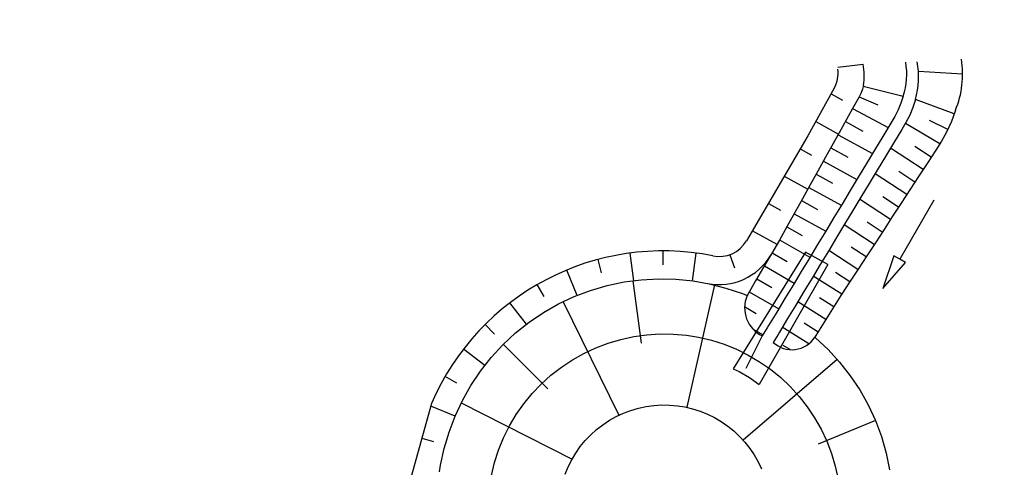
# Model space of a CAD drawing. Extents: x 446388 to 447135, y 445359 to 446567.
# Tile 30 of 39: x 446523 to 446554, y 445988 to 446002. Entities that reach past the tile are written whole.
import ezdxf

# ---------------------------------------------------------------- set-up
doc = ezdxf.new("R2010")
doc.units = 0
doc.header["$LTSCALE"] = 2
doc.header["$MEASUREMENT"] = 0
for name, color, linetype in [('FBR', 8, 'CONTINUOUS'), ('RRB_41-201c', 15, 'CONTINUOUS'), ('Zufahrt_Nord_RRB_41-201c', 15, 'CONTINUOUS')]:
    doc.layers.add(name, color=color, linetype=linetype)

msp = doc.modelspace()

# ---------------------------------------------------------------- linework, layer by layer
at = {"layer": 'FBR'}
for points in [[(446586.887, 446089.829, 0.000001), (446588.957, 446075.27, 0.000001), (446590.43, 446064.906, 0.000008), (446592.183, 446052.577, -0.000007), (446593.936, 446040.247, -0.00042)], [(446566.966, 446230.666, -0.000005), (446569.439, 446213.123, -0.000025), (446571.187, 446200.716, 0.000056), (446572.935, 446188.309, 0.000769)], [(446598.701, 446006.581, -0.000225), (446600.926, 445991.002, -0.000376), (446601.895, 445984.157, -0.000144), (446604.404, 445966.306, -0.003822), (446605.812, 445955.675, 0.005593), (446606.8, 445948.415, 0.007332), (446607.363, 445944.953, -0.008027), (446607.872, 445941.79, -0.000609), (446608.945, 445934.309, -0.000264), (446611.385, 445917.077, -0.000009), (446614.185, 445897.227, 0.000038), (446614.873, 445892.351, 0.000003), (446616.861, 445878.272, 0.000004), (446618.356, 445867.684, 0.000022), (446620.706, 445851.047, 0.000045), (446621.843, 445843.007, 0.000283), (446623.592, 445830.696, -0.000114), (446625.341, 445818.385, -0.000024), (446627.874, 445800.522, -0.000062), (446628.835, 445793.734, -0.00003), (446630.58, 445781.392, 0.000016), (446632.326, 445769.049, 0.000011), (446633.741, 445759.047, 0.000008), (446635.817, 445744.378, 0.000202)]]:
    msp.add_lwpolyline(points, format="xyb", dxfattribs=at)
at = {"layer": 'RRB_41-201c', "linetype": 'Continuous'}
for p, q in [((446552.751, 446000.29), (446551.353, 446000.373)), ((446549.607, 445999.932), (446549.575, 445999.811)), ((446549.601, 445999.909), (446550.87, 445999.585)), ((446549.535, 445999.693), (446549.463, 445999.543)), ((446549.475, 445999.565), (446550.069, 445999.308)), ((446549.575, 445999.811), (446549.535, 445999.693)), ((446550.871, 445999.589), (446550.798, 445999.367)), ((446549.379, 445999.399), (446549.256, 445999.181)), ((446549.463, 445999.543), (446549.379, 445999.399)), ((446550.798, 445999.367), (446550.712, 445999.151)), ((446551.257, 445999.485), (446551.173, 445999.231)), ((446552.484, 445999.03), (446551.256, 445999.482)), ((446549.136, 445998.961), (446548.893, 445998.524)), ((446549.256, 445999.181), (446549.136, 445998.961)), ((446549.265, 445999.197), (446550.394, 445998.592)), ((446550.602, 445998.939), (446550.48, 445998.734)), ((446550.712, 445999.151), (446550.602, 445998.939)), ((446551.075, 445998.984), (446550.956, 445998.752)), ((446551.173, 445999.231), (446551.075, 445998.984)), ((446552.525, 445999.141), (446552.393, 445998.789)), ((446549.039, 445998.785), (446549.591, 445998.48)), ((446550.48, 445998.734), (446550.222, 445998.306)), ((446550.956, 445998.752), (446550.823, 445998.527)), ((446552.029, 445998.076), (446550.938, 445998.72)), ((446552.282, 445998.529), (446551.703, 445998.814)), ((446552.393, 445998.789), (446552.242, 445998.447)), ((446548.893, 445998.524), (446548.65, 445998.087)), ((446548.806, 445998.367), (446549.896, 445997.766)), ((446550.823, 445998.527), (446550.564, 445998.099)), ((446552.242, 445998.447), (446552.08, 445998.157)), ((446548.65, 445998.087), (446548.407, 445997.649)), ((446550.222, 445998.306), (446549.963, 445997.878)), ((446550.564, 445998.099), (446550.306, 445997.671)), ((446552.08, 445998.157), (446551.901, 445997.876)), ((446548.574, 445997.95), (446549.111, 445997.653)), ((446549.963, 445997.878), (446549.705, 445997.45)), ((446551.498, 445997.259), (446550.466, 445997.936)), ((446551.757, 445997.656), (446551.233, 445997.997)), ((446551.901, 445997.876), (446551.627, 445997.457)), ((446548.407, 445997.649), (446548.164, 445997.212)), ((446548.341, 445997.532), (446549.401, 445996.947)), ((446549.705, 445997.45), (446549.446, 445997.022)), ((446550.306, 445997.671), (446550.047, 445997.243)), ((446551.627, 445997.457), (446551.354, 445997.038)), ((446548.164, 445997.212), (446547.921, 445996.775)), ((446548.109, 445997.114), (446548.632, 445996.826)), ((446550.047, 445997.243), (446549.789, 445996.815)), ((446550.981, 445996.468), (446549.977, 445997.126)), ((446551.24, 445996.863), (446550.73, 445997.197)), ((446547.921, 445996.775), (446547.677, 445996.338)), ((446549.446, 445997.022), (446549.188, 445996.594)), ((446549.789, 445996.815), (446549.53, 445996.387)), ((446551.354, 445997.038), (446551.08, 445996.619)), ((446547.877, 445996.696), (446548.907, 445996.128)), ((446549.188, 445996.594), (446548.93, 445996.166)), ((446551.08, 445996.619), (446550.807, 445996.2)), ((446547.677, 445996.338), (446547.434, 445995.9)), ((446547.644, 445996.278), (446548.152, 445995.998)), ((446548.93, 445996.166), (446548.671, 445995.738)), ((446549.53, 445996.387), (446549.272, 445995.959)), ((446550.465, 445995.676), (446549.488, 445996.317)), ((446550.723, 445996.072), (446550.228, 445996.397)), ((446550.807, 445996.2), (446550.533, 445995.781)), ((446551.842, 445996.29), (446550.759, 445994.42)), ((446547.434, 445995.9), (446547.191, 445995.463)), ((446547.412, 445995.861), (446548.412, 445995.309)), ((446549.272, 445995.959), (446549.013, 445995.531)), ((446548.671, 445995.738), (446548.413, 445995.31)), ((446549.013, 445995.531), (446548.755, 445995.103)), ((446549.948, 445994.885), (446548.999, 445995.507)), ((446550.206, 445995.281), (446549.725, 445995.596)), ((446550.533, 445995.781), (446550.26, 445995.362)), ((446547.191, 445995.463), (446546.947, 445995.026)), ((446547.181, 445995.444), (446547.672, 445995.171)), ((446548.413, 445995.31), (446548.154, 445994.882)), ((446550.26, 445995.362), (446549.986, 445994.943)), ((446546.947, 445995.026), (446546.696, 445994.594)), ((446546.95, 445995.032), (446547.914, 445994.484)), ((446548.154, 445994.882), (446547.896, 445994.454)), ((446548.755, 445995.103), (446548.497, 445994.675)), ((446549.986, 445994.943), (446549.713, 445994.524)), ((446547.776, 445994.642), (446545.482, 445990.947)), ((446546.696, 445994.594), (446546.445, 445994.162)), ((446546.712, 445994.622), (446547.188, 445994.346)), ((446548.477, 445994.255), (446547.776, 445994.642)), ((446548.497, 445994.675), (446548.238, 445994.247)), ((446549.432, 445994.094), (446548.51, 445994.698)), ((446549.69, 445994.489), (446549.222, 445994.796)), ((446548.477, 445994.255), (446546.301, 445990.45)), ((446547.896, 445994.454), (446547.637, 445994.026)), ((446549.713, 445994.524), (446549.44, 445994.105)), ((446550.573, 445994.529), (446550.218, 445993.486)), ((446550.218, 445993.486), (446550.946, 445994.312)), ((446550.759, 445994.42), (446550.573, 445994.529)), ((446550.946, 445994.312), (446550.759, 445994.42)), ((446546.445, 445994.162), (446546.193, 445993.729)), ((446546.473, 445994.21), (446547.417, 445993.66)), ((446547.637, 445994.026), (446547.379, 445993.598)), ((446548.238, 445994.247), (446547.98, 445993.819)), ((446549.175, 445993.699), (446548.72, 445993.995)), ((446549.44, 445994.105), (446549.166, 445993.686)), ((446541.488, 445993.584), (446542.026, 445993.697)), ((446542.026, 445993.697), (446542.571, 445993.769)), ((446542.301, 445993.738), (446542.567, 445991.752)), ((446542.571, 445993.769), (446543.12, 445993.798)), ((446543.12, 445993.798), (446543.669, 445993.785)), ((446543.669, 445993.785), (446544.215, 445993.73)), ((446544.215, 445993.73), (446544.724, 445993.639)), ((446544.724, 445993.639), (446545.254, 445993.504)), ((446546.193, 445993.729), (446545.942, 445993.297)), ((446546.231, 445993.795), (446546.701, 445993.524)), ((446547.98, 445993.819), (446547.721, 445993.391)), ((446548.92, 445993.306), (446548.019, 445993.884)), ((446549.166, 445993.686), (446548.894, 445993.266)), ((446540.446, 445993.234), (446540.96, 445993.429)), ((446540.96, 445993.429), (446541.488, 445993.584)), ((446544.893, 445993.601), (446544.008, 445989.725)), ((446545.254, 445993.504), (446545.772, 445993.328)), ((446545.772, 445993.328), (446545.922, 445993.264)), ((446545.991, 445993.382), (446546.923, 445992.843)), ((446547.379, 445993.598), (446547.12, 445993.17)), ((446547.721, 445993.391), (446547.463, 445992.963)), ((446539.948, 445993), (446540.446, 445993.234)), ((446540.092, 445993.072), (446541.862, 445989.474)), ((446545.942, 445993.297), (446545.922, 445993.264)), ((446547.12, 445993.17), (446546.862, 445992.742)), ((446548.42, 445992.51), (446547.527, 445993.07)), ((446548.67, 445992.909), (446548.221, 445993.192)), ((446548.894, 445993.266), (446548.629, 445992.843)), ((446539.014, 445992.421), (446539.47, 445992.728)), ((446539.47, 445992.728), (446539.948, 445993)), ((446545.844, 445992.917), (446546.213, 445992.701)), ((446546.862, 445992.742), (446546.603, 445992.314)), ((446547.463, 445992.963), (446547.204, 445992.535)), ((446548.629, 445992.843), (446548.363, 445992.419)), ((446538.585, 445992.079), (446539.014, 445992.421)), ((446547.204, 445992.535), (446546.946, 445992.107)), ((446548.169, 445992.11), (446547.726, 445992.388)), ((446548.363, 445992.419), (446548.097, 445991.996)), ((446538.183, 445991.705), (446538.585, 445992.079)), ((446546.098, 445992.215), (446546.427, 445992.022)), ((446546.559, 445992.241), (446546.405, 445991.986)), ((446546.603, 445992.314), (446546.559, 445992.241)), ((446546.946, 445992.107), (446546.902, 445992.034)), ((446547.877, 445991.737), (446547.038, 445992.259)), ((446541.13, 445991.611), (446541.521, 445991.759)), ((446541.521, 445991.759), (446541.923, 445991.878)), ((446541.923, 445991.878), (446542.332, 445991.966)), ((446542.332, 445991.966), (446542.746, 445992.023)), ((446542.746, 445992.023), (446543.163, 445992.049)), ((446543.163, 445992.049), (446543.582, 445992.044)), ((446543.582, 445992.044), (446543.998, 445992.007)), ((446543.998, 445992.007), (446544.388, 445991.944)), ((446544.388, 445991.944), (446544.795, 445991.848)), ((446544.795, 445991.848), (446545.194, 445991.721)), ((446546.405, 445991.986), (446545.884, 445990.949)), ((446546.902, 445992.034), (446546.75, 445991.783)), ((446548.067, 445991.948), (446548.092, 445991.928)), ((446548.097, 445991.996), (446548.068, 445991.95)), ((446548.092, 445991.928), (446548.488, 445991.555)), ((446537.811, 445991.302), (446538.183, 445991.705)), ((446538.199, 445991.721), (446539.606, 445990.306)), ((446540.751, 445991.434), (446541.13, 445991.611)), ((446545.194, 445991.721), (446545.582, 445991.565)), ((446545.582, 445991.565), (446545.957, 445991.38)), ((446547.283, 445991.551), (446547.07, 445991.682)), ((446548.488, 445991.555), (446548.855, 445991.154)), ((446537.474, 445990.87), (446537.811, 445991.302)), ((446540.038, 445990.998), (446540.386, 445991.23)), ((446540.386, 445991.23), (446540.751, 445991.434)), ((446548.779, 445991.242), (446545.795, 445988.683)), ((446545.957, 445991.38), (446546.317, 445991.168)), ((446546.317, 445991.168), (446546.661, 445990.929)), ((446548.855, 445991.154), (446549.19, 445990.725)), ((446537.171, 445990.415), (446537.474, 445990.87)), ((446539.708, 445990.741), (446540.038, 445990.998)), ((446545.482, 445990.947), (446545.673, 445990.853)), ((446545.673, 445990.853), (446545.994, 445990.663)), ((446546.661, 445990.929), (446546.986, 445990.665)), ((446539.397, 445990.46), (446539.708, 445990.741)), ((446545.994, 445990.663), (446546.301, 445990.45)), ((446546.986, 445990.665), (446547.29, 445990.378)), ((446549.19, 445990.725), (446549.492, 445990.272)), ((446536.904, 445989.94), (446537.171, 445990.415)), ((446539.109, 445990.157), (446539.397, 445990.46)), ((446547.29, 445990.378), (446547.572, 445990.069)), ((446549.492, 445990.272), (446549.758, 445989.798)), ((446536.673, 445989.446), (446536.904, 445989.94)), ((446538.845, 445989.833), (446539.109, 445990.157)), ((446547.572, 445990.069), (446547.83, 445989.74)), ((446536.865, 445989.862), (446540.379, 445988.075)), ((446538.605, 445989.491), (446538.845, 445989.833)), ((446542.004, 445989.538), (446542.238, 445989.626)), ((446542.238, 445989.626), (446542.478, 445989.697)), ((446542.478, 445989.697), (446542.722, 445989.75)), ((446542.722, 445989.75), (446542.97, 445989.784)), ((446542.97, 445989.784), (446543.219, 445989.799)), ((446543.219, 445989.799), (446543.469, 445989.796)), ((446543.469, 445989.796), (446543.718, 445989.774)), ((446543.718, 445989.774), (446543.951, 445989.737)), ((446543.951, 445989.737), (446544.194, 445989.679)), ((446544.194, 445989.679), (446544.432, 445989.604)), ((446544.432, 445989.604), (446544.664, 445989.51)), ((446547.83, 445989.74), (446548.062, 445989.392)), ((446549.758, 445989.798), (446549.986, 445989.305)), ((446536.479, 445988.938), (446536.673, 445989.446)), ((446538.391, 445989.131), (446538.605, 445989.491)), ((446541.352, 445989.172), (446541.56, 445989.31)), ((446541.56, 445989.31), (446541.778, 445989.432)), ((446541.778, 445989.432), (446542.004, 445989.538)), ((446544.664, 445989.51), (446544.889, 445989.4)), ((446544.889, 445989.4), (446545.104, 445989.273)), ((446545.104, 445989.273), (446545.309, 445989.13)), ((446548.062, 445989.392), (446548.268, 445989.028)), ((446549.987, 445989.303), (446548.175, 445988.55)), ((446549.986, 445989.305), (446550.177, 445988.796)), ((446538.205, 445988.756), (446538.391, 445989.131)), ((446540.969, 445988.85), (446541.154, 445989.018)), ((446541.154, 445989.018), (446541.352, 445989.172)), ((446545.309, 445989.13), (446545.503, 445988.973)), ((446545.503, 445988.973), (446545.685, 445988.801)), ((446548.268, 445989.028), (446548.446, 445988.649)), ((446536.324, 445988.418), (446536.479, 445988.938)), ((446538.048, 445988.368), (446538.205, 445988.756)), ((446540.639, 445988.476), (446540.797, 445988.669)), ((446540.797, 445988.669), (446540.969, 445988.85)), ((446545.685, 445988.801), (446545.853, 445988.617)), ((446548.446, 445988.649), (446548.595, 445988.258)), ((446550.177, 445988.796), (446550.328, 445988.274)), ((446536.209, 445987.888), (446536.324, 445988.418)), ((446537.92, 445987.97), (446538.048, 445988.368)), ((446540.496, 445988.271), (446540.639, 445988.476)), ((446545.853, 445988.617), (446546.007, 445988.42)), ((446546.007, 445988.42), (446546.146, 445988.212)), ((446540.257, 445987.832), (446540.368, 445988.056)), ((446540.368, 445988.056), (446540.496, 445988.271)), ((446546.146, 445988.212), (446546.269, 445987.994)), ((446548.595, 445988.258), (446548.715, 445987.858)), ((446550.328, 445988.274), (446550.438, 445987.742)), ((446536.174, 445987.675), (446536.209, 445987.888)), ((446537.822, 445987.564), (446537.92, 445987.97)), ((446540.163, 445987.601), (446540.257, 445987.832)), ((446546.269, 445987.994), (446546.376, 445987.768)), ((446548.715, 445987.858), (446548.804, 445987.449))]:
    msp.add_line(p, q, dxfattribs=at)
for centre, major_axis, start_param, end_param in [((446547.806, 446000.236), (1.292, 1.292), 5.330482, 5.699564), ((446548.781, 446000.279), (1.556, 1.556), 5.179226, 5.674006), ((446548.787, 446000.2), (1.818, 1.818), 5.216045, 5.686073), ((446549.724, 446000.29), (2.14, 2.14), 5.108473, 5.654828), ((446546.83, 445992.877), (0.698, 0.698), 1.952663, 3.482043), ((446547.34, 445992.41), (0.609, 0.609), 3.171865, 4.931356)]:
    msp.add_ellipse(centre, major_axis=major_axis, ratio=1, start_param=start_param, end_param=end_param, dxfattribs=at)
at = {"layer": 'Zufahrt_Nord_RRB_41-201c', "linetype": 'Continuous'}
for p, q in [((446548.794, 446000.504), (446549.598, 446000.602)), ((446548.683, 445999.841), (446547.845, 445998.327)), ((446548.582, 445999.658), (446548.942, 445999.459)), ((446548.098, 445998.783), (446548.816, 445998.386)), ((446547.845, 445998.327), (446545.903, 445995)), ((446547.604, 445997.914), (446547.967, 445997.713)), ((446547.1, 445997.05), (446547.844, 445996.638)), ((446546.596, 445996.186), (446546.977, 445995.975)), ((446546.092, 445995.322), (446546.869, 445994.892)), ((446542.338, 445993.738), (446542.223, 445994.614)), ((446543.264, 445994.238), (446543.264, 445994.682)), ((446544.189, 445993.732), (446544.305, 445994.613)), ((446541.313, 445993.988), (446541.2, 445994.411)), ((446545.371, 445994.56), (446545.519, 445994.14)), ((446540.544, 445993.271), (446540.212, 445994.076)), ((446539.492, 445993.24), (446539.276, 445993.615)), ((446538.931, 445992.354), (446538.408, 445993.036)), ((446537.924, 445992.047), (446537.623, 445992.349)), ((446537.611, 445991.046), (446536.935, 445991.565)), ((446536.723, 445990.485), (446536.355, 445990.698)), ((446535.928, 445989.846), (446532.853, 445978.796)), ((446536.67, 445989.44), (446535.903, 445989.758)), ((446535.621, 445988.742), (446535.986, 445988.64))]:
    msp.add_line(p, q, dxfattribs=at)
for centre, major_axis, start_param, end_param in [((446547.808, 446000.325), (0.707, 0.707), 4.992332, 5.61943), ((446543.26, 445986.706), (7.898, 1.112), 1.231274, 2.59702), ((446545.04, 445995.504), (0.707, 0.707), 3.727358, 4.969534), ((446545.04, 445995.504), (1.336, 1.336), 3.727358, 4.969534)]:
    msp.add_ellipse(centre, major_axis=major_axis, ratio=1, start_param=start_param, end_param=end_param, dxfattribs=at)

doc.saveas('drawing.dxf')
